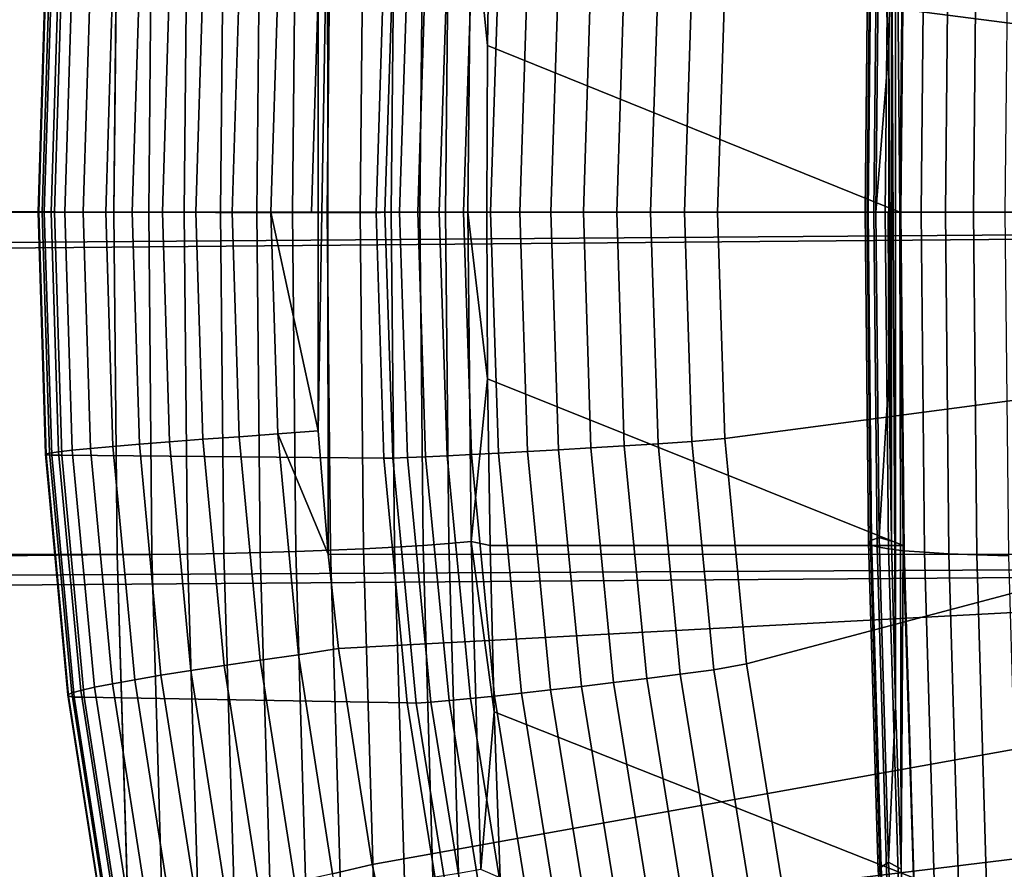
# Model space of a CAD drawing. Header units: metres. Extents: x -248 to 28, y -28 to 28.
# Tile 137 of 256: x -112.38 to -109.79, y -1.73 to 0.51. Entities that reach past the tile are written whole.
import ezdxf

# ---------------------------------------------------------------- set-up
doc = ezdxf.new("R2010")
doc.units = ezdxf.units.M
doc.layers.add('solid_10_061_053_XXX', color=7, linetype='CONTINUOUS')

msp = doc.modelspace()

# ---------------------------------------------------------------- linework, layer by layer
at = {"layer": 'solid_10_061_053_XXX'}
for points in [[(-110.056129, 0.876866, 101.108398), (-110.061401, 1.728677, 101.093918), (-110.07653, 1.297596, 101.052353), (-110.065018, 0, 101.083984)], [(-110.07653, 1.297596, 101.052353), (-110.087379, 0.865434, 101.022545), (-110.07653, -1.297594, 101.052353)], [(-110.065018, 0, 101.083984), (-110.07653, 1.297596, 101.052353), (-110.07653, -1.297594, 101.052353), (-110.061401, -1.728674, 101.093918)], [(-110.468895, 1.187415, 186.997772), (-110.525894, 0.594657, 187.010071), (-105.96682, 0.007476, 185.8703), (-105.96701, 1.254717, 185.869537)], [(-199.714401, 0.469608, 132.986038), (-199.712616, 0.703122, 132.994797), (-112.124741, 0.901245, 101.126343), (-112.133713, 0, 101.101707)], [(-191.451645, 0.624108, 162.947205), (-191.457855, 0, 162.962845), (-101.53109, 0, 130.232178), (-101.540054, 0.901245, 130.207535)], [(-112.034111, 0.90092, 101.099297), (-112.042145, 0, 101.074448), (-112.133713, 0, 101.101707), (-112.124741, 0.901245, 101.126343)], [(-111.939873, 0.899935, 101.083), (-111.94883, 0, 101.058395), (-112.042145, 0, 101.074448), (-112.034111, 0.90092, 101.099297)], [(-111.844383, 0.898303, 101.078049), (-111.853317, 0, 101.05349), (-111.94883, 0, 101.058395), (-111.939873, 0.899935, 101.083)], [(-111.748985, 0.896049, 101.084511), (-111.757904, 0, 101.060013), (-111.853317, 0, 101.05349), (-111.844383, 0.898303, 101.078049)], [(-111.65506, 0.893205, 101.102295), (-111.663956, 0, 101.077873), (-111.757904, 0, 101.060013), (-111.748985, 0.896049, 101.084511)], [(-111.56395, 0.88981, 101.131157), (-111.5728, 0, 101.106827), (-111.663956, 0, 101.077873), (-111.65506, 0.893205, 101.102295)], [(-111.571426, 0.887448, 182.477417), (-111.570221, -0.899942, 182.477081), (-111.596046, -0.575086, 182.484192)], [(-111.596046, 0.575086, 182.484192), (-111.571426, 0.887448, 182.477417), (-111.596046, -0.575086, 182.484192)], [(-111.476944, 0.885915, 101.170662), (-111.485756, 0, 101.146446), (-111.5728, 0, 101.106827), (-111.56395, 0.88981, 101.131157)], [(-111.571426, 0.887448, 182.477417), (-106.907593, 0.888443, 181.120911), (-106.906532, -0.900957, 181.120667), (-111.570221, -0.899942, 182.477081)], [(-111.395287, 0.881573, 101.220268), (-111.40406, 0, 101.196167), (-111.485756, 0, 101.146446), (-111.476944, 0.885915, 101.170662)], [(-111.32016, 0.876848, 101.279259), (-111.328888, 0, 101.25528), (-111.40406, 0, 101.196167), (-111.395287, 0.881573, 101.220268)], [(-110.09539, 0.886055, 100.361633), (-110.104149, -0.000004, 100.337555), (-110.133934, -0.000003, 100.445786), (-110.125221, 0.880789, 100.469727)], [(-110.053619, 0.890869, 100.257553), (-110.062424, -0.000004, 100.233345), (-110.104149, -0.000004, 100.337555), (-110.09539, 0.886055, 100.361633)], [(-110.000435, 0.89517, 100.158791), (-110.009285, -0.000004, 100.134468), (-110.062424, -0.000004, 100.233345), (-110.053619, 0.890869, 100.257553)], [(-109.936508, 0.898904, 100.066589), (-109.945396, -0.000004, 100.042168), (-110.009285, -0.000004, 100.134468), (-110.000435, 0.89517, 100.158791)], [(-109.862648, 0.902024, 99.982117), (-109.871567, -0.000003, 99.957611), (-109.945396, -0.000004, 100.042168), (-109.936508, 0.898904, 100.066589)], [(-109.779778, 0.90449, 99.906433), (-109.788719, -0.000003, 99.881866), (-109.871567, -0.000003, 99.957611), (-109.862648, 0.902024, 99.982117)], [(-111.252625, 0.871807, 101.346786), (-111.261299, 0, 101.322945), (-111.328888, 0, 101.25528), (-111.32016, 0.876848, 101.279259)], [(-111.193649, 0.866522, 101.421883), (-111.202271, 0, 101.398193), (-111.261299, 0, 101.322945), (-111.252625, 0.871807, 101.346786)], [(-111.202271, 0, 101.398193), (-111.193649, 0.866522, 101.421883), (-111.150467, 0.438843, 101.48597), (-111.152687, 0, 101.479858)], [(-111.193649, 0.866522, 101.421883), (-111.143791, 0.877301, 101.504303), (-111.150467, 0.438843, 101.48597)], [(-111.143791, 0.877301, 101.504303), (-110.056129, 0.876866, 101.108398), (-110.065018, 0, 101.083984), (-111.150467, 0.438843, 101.48597)], [(-110.142746, 0.875137, 100.58046), (-110.151398, -0.000003, 100.556671), (-110.156326, -0.000002, 100.668816), (-110.147728, 0.86917, 100.692444)], [(-110.147728, 0.86917, 100.692444), (-110.156326, -0.000002, 100.668816), (-110.148651, -0.000002, 100.780807), (-110.140114, 0.862963, 100.804268)], [(-110.125221, 0.880789, 100.469727), (-110.133934, -0.000003, 100.445786), (-110.151398, -0.000003, 100.556671), (-110.142746, 0.875137, 100.58046)], [(-110.140114, 0.862963, 100.804268), (-110.148651, -0.000002, 100.780807), (-110.128479, -0.000001, 100.891235), (-110.120003, 0.856595, 100.914528)], [(-110.120003, 0.856595, 100.914528), (-110.128479, -0.000001, 100.891235), (-110.093895, 0.432933, 101.004631)], [(-110.120003, 0.856595, 100.914528), (-110.093895, 0.432933, 101.004631), (-110.087379, 0.865434, 101.022545)], [(-110.087379, 0.865434, 101.022545), (-110.093895, 0.432933, 101.004631), (-110.087379, -0.865432, 101.022545)], [(-110.087379, 0.865434, 101.022545), (-110.087379, -0.865432, 101.022545), (-110.07653, -1.297594, 101.052353)], [(-112.331718, 0.000002, 183.521225), (-112.312019, 0.638313, 183.515747), (-112.313812, 0.6365, 183.402527), (-112.333466, 0.000002, 183.40799)], [(-112.333466, 0.000002, 183.40799), (-112.313812, 0.6365, 183.402527), (-112.302818, 0.633905, 183.289825), (-112.322395, 0.000002, 183.295273)], [(-112.317184, 0.000002, 183.633545), (-112.297455, 0.639321, 183.628052), (-112.312019, 0.638313, 183.515747), (-112.331718, 0.000002, 183.521225)], [(-112.322395, 0.000002, 183.295273), (-112.302818, 0.633905, 183.289825), (-112.279167, 0.630562, 183.179123), (-112.298653, 0.000002, 183.18454)], [(-112.297455, 0.639321, 183.628052), (-112.317184, 0.000002, 183.633545), (-112.290466, 0.000013, 183.742081), (-112.270752, 0.639387, 183.736603)], [(-112.298653, 0.000002, 183.18454), (-112.279167, 0.630562, 183.179123), (-112.243172, 0.626513, 183.071823), (-112.262543, 0.000002, 183.077194)], [(-111.443817, -0.001667, 186.50621), (-111.42347, 0.644364, 186.501694), (-112.270752, 0.639387, 183.736603), (-112.290466, 0.000013, 183.742081)], [(-112.262543, 0.000002, 183.077194), (-112.243172, 0.626513, 183.071823), (-112.195297, 0.621811, 182.969284), (-112.214523, 0.000002, 182.974625)], [(-111.399963, 0.647287, 186.566833), (-111.42347, 0.644364, 186.501694), (-111.443817, -0.001667, 186.50621), (-111.420609, -0.00005, 186.571091)], [(-111.399963, 0.647287, 186.566833), (-111.420609, -0.00005, 186.571091), (-111.381958, -0.00005, 186.651382), (-111.361336, 0.645926, 186.647125)], [(-111.361336, 0.645926, 186.647125), (-111.381958, -0.00005, 186.651382), (-111.334061, -0.00005, 186.726532), (-111.313484, 0.643905, 186.722275)], [(-111.313484, 0.643905, 186.722275), (-111.334061, -0.00005, 186.726532), (-111.277588, -0.000049, 186.795456), (-111.25708, 0.641255, 186.791214)], [(-111.25708, 0.641255, 186.791214), (-111.277588, -0.000049, 186.795456), (-111.213341, -0.000049, 186.857208), (-111.192917, 0.638013, 186.852966)], [(-111.192917, 0.638013, 186.852966), (-111.213341, -0.000049, 186.857208), (-111.14222, -0.000049, 186.910904), (-111.12191, 0.634224, 186.906662)], [(-111.12191, 0.634224, 186.906662), (-111.14222, -0.000049, 186.910904), (-111.065239, -0.000048, 186.95578), (-111.045052, 0.629941, 186.951553)], [(-111.045052, 0.629941, 186.951553), (-111.065239, -0.000048, 186.95578), (-110.983475, -0.000048, 186.991211), (-110.963425, 0.625226, 186.987)], [(-110.963425, 0.625226, 186.987), (-110.983475, -0.000048, 186.991211), (-110.898079, -0.000048, 187.016693), (-110.878189, 0.620145, 187.012497)], [(-112.214523, 0.000002, 182.974625), (-112.195297, 0.621811, 182.969284), (-112.136147, 0.616516, 182.872849), (-112.155212, 0.000002, 182.878143)], [(-112.155212, 0.000002, 182.878143), (-112.136147, 0.616516, 182.872849), (-112.066483, 0.610695, 182.783752), (-112.085373, 0.000002, 182.788986)], [(-112.085373, 0.000002, 182.788986), (-112.066483, 0.610695, 182.783752), (-111.987198, 0.604424, 182.703125), (-112.005905, 0.000002, 182.708298)], [(-112.005905, 0.000002, 182.708298), (-111.987198, 0.604424, 182.703125), (-111.899315, 0.597782, 182.631989), (-111.917816, 0.000002, 182.6371)], [(-111.917816, 0.000002, 182.6371), (-111.899315, 0.597782, 182.631989), (-111.803955, 0.590856, 182.571289), (-111.82225, 0.000002, 182.57634)], [(-110.878189, 0.620145, 187.012497), (-110.898079, -0.000048, 187.016693), (-110.810272, -0.000047, 187.031876), (-110.790543, 0.614769, 187.027679)], [(-110.790543, 0.614769, 187.027679), (-110.810272, -0.000047, 187.031876), (-110.721283, -0.000047, 187.03653), (-110.701736, 0.609174, 187.032349)], [(-110.701736, 0.609174, 187.032349), (-110.721283, -0.000047, 187.03653), (-110.63237, -0.000046, 187.030594), (-110.612999, 0.60344, 187.026443)], [(-110.612999, 0.60344, 187.026443), (-110.63237, -0.000046, 187.030594), (-110.544884, -0.000455, 187.01416), (-110.525894, 0.594657, 187.010071)], [(-111.82225, 0.000002, 182.57634), (-111.803955, 0.590856, 182.571289), (-111.702339, 0.583734, 182.52179), (-111.720421, 0.000002, 182.526764)], [(-111.720421, 0.000002, 182.526764), (-111.702339, 0.583734, 182.52179), (-111.596046, 0.575086, 182.484192), (-111.613831, 0, 182.489075)], [(-111.720421, 0.000002, 182.526764), (-111.613831, 0, 182.489075), (-111.596046, 0.575086, 182.484192), (-111.596046, -0.575086, 182.484192)], [(-110.525894, 0.594657, 187.010071), (-110.544884, -0.000455, 187.01416), (-105.96682, 0.007476, 185.8703)], [(-199.714005, 0.235215, 132.980225), (-199.714401, 0.469608, 132.986038), (-112.133713, 0, 101.101707)], [(-111.150467, 0.438843, 101.48597), (-110.065018, 0, 101.083984), (-111.152687, 0, 101.479858)], [(-110.128479, -0.000001, 100.891235), (-110.0961, 0, 100.998581), (-110.093895, -0.432932, 101.004631), (-110.093895, 0.432933, 101.004631)], [(-110.093895, 0.432933, 101.004631), (-110.093895, -0.432932, 101.004631), (-110.087379, -0.865432, 101.022545)], [(-199.714005, 0.235215, 132.980225), (-112.133713, 0, 101.101707), (-199.711426, 0, 132.977386)], [(-112.313812, -0.636495, 183.402527), (-112.333466, 0.000002, 183.40799), (-112.322395, 0.000002, 183.295273), (-112.302818, -0.6339, 183.289825)], [(-112.312019, -0.638308, 183.515747), (-112.331718, 0.000002, 183.521225), (-112.333466, 0.000002, 183.40799), (-112.313812, -0.636495, 183.402527)], [(-112.297455, -0.639317, 183.628052), (-112.317184, 0.000002, 183.633545), (-112.331718, 0.000002, 183.521225), (-112.312019, -0.638308, 183.515747)], [(-112.302818, -0.6339, 183.289825), (-112.322395, 0.000002, 183.295273), (-112.298653, 0.000002, 183.18454), (-112.279167, -0.630557, 183.179123)], [(-112.317184, 0.000002, 183.633545), (-112.297455, -0.639317, 183.628052), (-112.270752, -0.639361, 183.736603), (-112.290466, 0.000013, 183.742081)], [(-112.279167, -0.630557, 183.179123), (-112.298653, 0.000002, 183.18454), (-112.262543, 0.000002, 183.077194), (-112.243172, -0.626509, 183.071823)], [(-111.423271, -0.647554, 186.501633), (-111.443817, -0.001667, 186.50621), (-112.290466, 0.000013, 183.742081), (-112.270752, -0.639361, 183.736603)], [(-112.243172, -0.626509, 183.071823), (-112.262543, 0.000002, 183.077194), (-112.214523, 0.000002, 182.974625), (-112.195297, -0.621807, 182.969284)], [(-112.195297, -0.621807, 182.969284), (-112.214523, 0.000002, 182.974625), (-112.155212, 0.000002, 182.878143), (-112.136147, -0.616511, 182.872849)], [(-112.136147, -0.616511, 182.872849), (-112.155212, 0.000002, 182.878143), (-112.085373, 0.000002, 182.788986), (-112.066483, -0.610691, 182.783752)], [(-112.066483, -0.610691, 182.783752), (-112.085373, 0.000002, 182.788986), (-112.005905, 0.000002, 182.708298), (-111.987198, -0.60442, 182.703125)], [(-112.034111, -0.90092, 101.099297), (-112.042145, 0, 101.074448), (-111.94883, 0, 101.058395), (-111.939873, -0.899935, 101.083)], [(-111.987198, -0.60442, 182.703125), (-112.005905, 0.000002, 182.708298), (-111.917816, 0.000002, 182.6371), (-111.899315, -0.597778, 182.631989)], [(-111.939873, -0.899935, 101.083), (-111.94883, 0, 101.058395), (-111.853317, 0, 101.05349), (-111.844383, -0.898303, 101.078049)], [(-111.899315, -0.597778, 182.631989), (-111.917816, 0.000002, 182.6371), (-111.82225, 0.000002, 182.57634), (-111.803955, -0.590852, 182.571289)], [(-111.844383, -0.898303, 101.078049), (-111.853317, 0, 101.05349), (-111.757904, 0, 101.060013), (-111.748985, -0.896049, 101.084511)], [(-111.803955, -0.590852, 182.571289), (-111.82225, 0.000002, 182.57634), (-111.720421, 0.000002, 182.526764), (-111.702339, -0.58373, 182.52179)], [(-111.748985, -0.896049, 101.084511), (-111.757904, 0, 101.060013), (-111.663956, 0, 101.077873), (-111.65506, -0.893205, 101.102295)], [(-111.702339, -0.58373, 182.52179), (-111.720421, 0.000002, 182.526764), (-111.596046, -0.575086, 182.484192)], [(-111.65506, -0.893205, 101.102295), (-111.663956, 0, 101.077873), (-111.5728, 0, 101.106827), (-111.56395, -0.88981, 101.131157)], [(-111.56395, -0.88981, 101.131157), (-111.5728, 0, 101.106827), (-111.485756, 0, 101.146446), (-111.476944, -0.885915, 101.170662)], [(-111.476944, -0.885915, 101.170662), (-111.485756, 0, 101.146446), (-111.40406, 0, 101.196167), (-111.395287, -0.881573, 101.220268)], [(-111.395287, -0.881573, 101.220268), (-111.40406, 0, 101.196167), (-111.328888, 0, 101.25528), (-111.32016, -0.876848, 101.279259)], [(-111.32016, -0.876848, 101.279259), (-111.328888, 0, 101.25528), (-111.261299, 0, 101.322945), (-111.252625, -0.871807, 101.346786)], [(-111.252625, -0.871807, 101.346786), (-111.261299, 0, 101.322945), (-111.202271, 0, 101.398193), (-111.193649, -0.866522, 101.421883)], [(-111.202271, 0, 101.398193), (-111.152687, 0, 101.479858), (-111.150467, -0.438843, 101.48597)], [(-111.193649, -0.866522, 101.421883), (-111.202271, 0, 101.398193), (-111.150467, -0.438843, 101.48597)], [(-111.150467, -0.438843, 101.48597), (-111.152687, 0, 101.479858), (-110.065018, 0, 101.083984), (-110.056129, -0.876866, 101.108398)], [(-110.544884, -0.000455, 187.01416), (-110.525841, -0.595559, 187.010056), (-105.96682, 0.007476, 185.8703)], [(-110.525841, -0.595559, 187.010056), (-110.468781, -1.188284, 186.997757), (-105.96682, 0.007476, 185.8703)], [(-110.37394, -1.776561, 186.977127), (-105.96701, -1.239765, 185.869553), (-105.96682, 0.007476, 185.8703), (-110.468781, -1.188284, 186.997757)], [(-110.056129, -0.876866, 101.108398), (-110.065018, 0, 101.083984), (-110.061401, -1.728674, 101.093918)], [(-199.685333, -0.835057, 132.991837), (-199.711426, 0, 132.977386), (-112.133713, 0, 101.101707), (-112.124741, -0.901245, 101.126343)], [(-191.457855, 0, 162.962845), (-191.452148, -0.654321, 162.94606), (-101.53109, 0, 130.232178)], [(-191.452148, -0.654321, 162.94606), (-191.449875, -0.782114, 162.938919), (-101.53109, 0, 130.232178)], [(-191.436615, -1.344635, 162.892929), (-101.540054, -0.901245, 130.207535), (-101.53109, 0, 130.232178), (-191.449875, -0.782114, 162.938919)], [(-112.042145, 0, 101.074448), (-112.034111, -0.90092, 101.099297), (-112.124741, -0.901245, 101.126343), (-112.133713, 0, 101.101707)], [(-111.399963, -0.647386, 186.566818), (-111.420609, -0.00005, 186.571091), (-111.443817, -0.001667, 186.50621), (-111.423271, -0.647554, 186.501633)], [(-111.420609, -0.00005, 186.571091), (-111.399963, -0.647386, 186.566818), (-111.361336, -0.646024, 186.647125), (-111.381958, -0.00005, 186.651382)], [(-111.381958, -0.00005, 186.651382), (-111.361336, -0.646024, 186.647125), (-111.313484, -0.644004, 186.72226), (-111.334061, -0.00005, 186.726532)], [(-111.334061, -0.00005, 186.726532), (-111.313484, -0.644004, 186.72226), (-111.25708, -0.641353, 186.791199), (-111.277588, -0.000049, 186.795456)], [(-111.277588, -0.000049, 186.795456), (-111.25708, -0.641353, 186.791199), (-111.192924, -0.63811, 186.852966), (-111.213341, -0.000049, 186.857208)], [(-111.213341, -0.000049, 186.857208), (-111.192924, -0.63811, 186.852966), (-111.12191, -0.63432, 186.906662), (-111.14222, -0.000049, 186.910904)], [(-111.14222, -0.000049, 186.910904), (-111.12191, -0.63432, 186.906662), (-111.045052, -0.630037, 186.951553), (-111.065239, -0.000048, 186.95578)], [(-111.065239, -0.000048, 186.95578), (-111.045052, -0.630037, 186.951553), (-110.963425, -0.625321, 186.987), (-110.983475, -0.000048, 186.991211)], [(-110.983475, -0.000048, 186.991211), (-110.963425, -0.625321, 186.987), (-110.878189, -0.620239, 187.012497), (-110.898079, -0.000048, 187.016693)], [(-110.898079, -0.000048, 187.016693), (-110.878189, -0.620239, 187.012497), (-110.790543, -0.614863, 187.027679), (-110.810272, -0.000047, 187.031876)], [(-110.810272, -0.000047, 187.031876), (-110.790543, -0.614863, 187.027679), (-110.701736, -0.609267, 187.032349), (-110.721283, -0.000047, 187.03653)], [(-110.721283, -0.000047, 187.03653), (-110.701736, -0.609267, 187.032349), (-110.612999, -0.603533, 187.026428), (-110.63237, -0.000046, 187.030594)], [(-110.63237, -0.000046, 187.030594), (-110.612999, -0.603533, 187.026428), (-110.525841, -0.595559, 187.010056), (-110.544884, -0.000455, 187.01416)], [(-110.156326, -0.000002, 100.668816), (-110.147728, -0.869174, 100.692444), (-110.140114, -0.862966, 100.804268), (-110.148651, -0.000002, 100.780807)], [(-110.151398, -0.000003, 100.556671), (-110.142746, -0.875142, 100.58046), (-110.147728, -0.869174, 100.692444), (-110.156326, -0.000002, 100.668816)], [(-110.133934, -0.000003, 100.445786), (-110.125221, -0.880795, 100.469727), (-110.142746, -0.875142, 100.58046), (-110.151398, -0.000003, 100.556671)], [(-110.148651, -0.000002, 100.780807), (-110.140114, -0.862966, 100.804268), (-110.120003, -0.856596, 100.914528), (-110.128479, -0.000001, 100.891235)], [(-110.104149, -0.000004, 100.337555), (-110.09539, -0.886062, 100.361633), (-110.125221, -0.880795, 100.469727), (-110.133934, -0.000003, 100.445786)], [(-110.128479, -0.000001, 100.891235), (-110.120003, -0.856596, 100.914528), (-110.093895, -0.432932, 101.004631), (-110.0961, 0, 100.998581)], [(-110.062424, -0.000004, 100.233345), (-110.053612, -0.890877, 100.257553), (-110.09539, -0.886062, 100.361633), (-110.104149, -0.000004, 100.337555)], [(-110.009285, -0.000004, 100.134468), (-110.000435, -0.895178, 100.158791), (-110.053612, -0.890877, 100.257553), (-110.062424, -0.000004, 100.233345)], [(-109.945396, -0.000004, 100.042168), (-109.936508, -0.898911, 100.066589), (-110.000435, -0.895178, 100.158791), (-110.009285, -0.000004, 100.134468)], [(-109.871567, -0.000003, 99.957611), (-109.862648, -0.90203, 99.982117), (-109.936508, -0.898911, 100.066589), (-109.945396, -0.000004, 100.042168)], [(-109.788719, -0.000003, 99.881866), (-109.779778, -0.904496, 99.906433), (-109.862648, -0.90203, 99.982117), (-109.871567, -0.000003, 99.957611)], [(-111.193649, -0.866522, 101.421883), (-111.150467, -0.438843, 101.48597), (-111.143791, -0.877301, 101.504303)], [(-111.143791, -0.877301, 101.504303), (-111.150467, -0.438843, 101.48597), (-110.056129, -0.876866, 101.108398)], [(-110.120003, -0.856596, 100.914528), (-110.087379, -0.865432, 101.022545), (-110.093895, -0.432932, 101.004631)], [(-111.843864, -1.193133, 182.616699), (-111.899315, -0.597778, 182.631989), (-111.803955, -0.590852, 182.571289), (-111.749138, -1.179311, 182.556198)], [(-111.749138, -1.179311, 182.556198), (-111.803955, -0.590852, 182.571289), (-111.702339, -0.58373, 182.52179), (-111.64817, -1.165096, 182.506882)], [(-111.702339, -0.58373, 182.52179), (-111.596046, -0.575086, 182.484192), (-111.570221, -0.899942, 182.477081)], [(-111.64817, -1.165096, 182.506882), (-111.702339, -0.58373, 182.52179), (-111.570221, -0.899942, 182.477081), (-111.542755, -1.147979, 182.469543)], [(-110.554916, -1.204479, 187.013962), (-110.468781, -1.188284, 186.997757), (-110.525841, -0.595559, 187.010056), (-110.612999, -0.603533, 187.026428)], [(-112.18515, -1.250461, 183.05574), (-112.243172, -0.626509, 183.071823), (-112.195297, -0.621807, 182.969284), (-112.137688, -1.24108, 182.953339)], [(-112.137688, -1.24108, 182.953339), (-112.195297, -0.621807, 182.969284), (-112.136147, -0.616511, 182.872849), (-112.079002, -1.230515, 182.85704)], [(-112.079002, -1.230515, 182.85704), (-112.136147, -0.616511, 182.872849), (-112.066483, -0.610691, 182.783752), (-112.009865, -1.218901, 182.768097)], [(-112.009865, -1.218901, 182.768097), (-112.066483, -0.610691, 182.783752), (-111.987198, -0.60442, 182.703125), (-111.931145, -1.206387, 182.687637)], [(-111.931145, -1.206387, 182.687637), (-111.987198, -0.60442, 182.703125), (-111.899315, -0.597778, 182.631989), (-111.843864, -1.193133, 182.616699)], [(-110.963425, -0.625321, 186.987), (-110.90329, -1.247947, 186.974335), (-110.81852, -1.23781, 186.999878), (-110.878189, -0.620239, 187.012497)], [(-110.878189, -0.620239, 187.012497), (-110.81852, -1.23781, 186.999878), (-110.731377, -1.227084, 187.015106), (-110.790543, -0.614863, 187.027679)], [(-110.790543, -0.614863, 187.027679), (-110.731377, -1.227084, 187.015106), (-110.643097, -1.215921, 187.019836), (-110.701736, -0.609267, 187.032349)], [(-110.701736, -0.609267, 187.032349), (-110.643097, -1.215921, 187.019836), (-110.554916, -1.204479, 187.013962), (-110.612999, -0.603533, 187.026428)], [(-112.254921, -1.27038, 183.386169), (-112.313812, -0.636495, 183.402527), (-112.302818, -0.6339, 183.289825), (-112.244148, -1.265205, 183.273544)], [(-112.252983, -1.273994, 183.499344), (-112.312019, -0.638308, 183.515747), (-112.313812, -0.636495, 183.402527), (-112.254921, -1.27038, 183.386169)], [(-112.23835, -1.276001, 183.611633), (-112.297455, -0.639317, 183.628052), (-112.312019, -0.638308, 183.515747), (-112.252983, -1.273994, 183.499344)], [(-112.244148, -1.265205, 183.273544), (-112.302818, -0.6339, 183.289825), (-112.279167, -0.630557, 183.179123), (-112.220787, -1.258537, 183.162933)], [(-112.23835, -1.276001, 183.611633), (-112.21167, -1.276108, 183.7202), (-112.270752, -0.639361, 183.736603), (-112.297455, -0.639317, 183.628052)], [(-112.220787, -1.258537, 183.162933), (-112.279167, -0.630557, 183.179123), (-112.243172, -0.626509, 183.071823), (-112.18515, -1.250461, 183.05574)], [(-111.361893, -1.290868, 186.488007), (-111.423271, -0.647554, 186.501633), (-112.270752, -0.639361, 183.736603), (-112.21167, -1.276108, 183.7202)], [(-111.338036, -1.291939, 186.554031), (-111.399963, -0.647386, 186.566818), (-111.423271, -0.647554, 186.501633), (-111.361893, -1.290868, 186.488007)], [(-111.399963, -0.647386, 186.566818), (-111.338036, -1.291939, 186.554031), (-111.299484, -1.289227, 186.634323), (-111.361336, -0.646024, 186.647125)], [(-111.361336, -0.646024, 186.647125), (-111.299484, -1.289227, 186.634323), (-111.25177, -1.285202, 186.709473), (-111.313484, -0.644004, 186.72226)], [(-111.313484, -0.644004, 186.72226), (-111.25177, -1.285202, 186.709473), (-111.195564, -1.279918, 186.778427), (-111.25708, -0.641353, 186.791199)], [(-111.25708, -0.641353, 186.791199), (-111.195564, -1.279918, 186.778427), (-111.131668, -1.273453, 186.84021), (-111.192924, -0.63811, 186.852966)], [(-111.192924, -0.63811, 186.852966), (-111.131668, -1.273453, 186.84021), (-111.060982, -1.265895, 186.893936), (-111.12191, -0.63432, 186.906662)], [(-111.12191, -0.63432, 186.906662), (-111.060982, -1.265895, 186.893936), (-110.984489, -1.257353, 186.938858), (-111.045052, -0.630037, 186.951553)], [(-111.045052, -0.630037, 186.951553), (-110.984489, -1.257353, 186.938858), (-110.90329, -1.247947, 186.974335), (-110.963425, -0.625321, 186.987)], [(-199.684601, -0.850554, 132.992477), (-199.685333, -0.835057, 132.991837), (-112.124741, -0.901245, 101.126343)], [(-199.633957, -1.678097, 133.046143), (-199.684601, -0.850554, 132.992477), (-112.124741, -0.901245, 101.126343)], [(-111.369003, -1.760164, 101.292503), (-111.395287, -0.881573, 101.220268), (-111.32016, -0.876848, 101.279259), (-111.294006, -1.750729, 101.351097)], [(-111.294006, -1.750729, 101.351097), (-111.32016, -0.876848, 101.279259), (-111.252625, -0.871807, 101.346786), (-111.226624, -1.740664, 101.418213)], [(-111.226624, -1.740664, 101.418213), (-111.252625, -0.871807, 101.346786), (-111.193649, -0.866522, 101.421883), (-111.167809, -1.730112, 101.492882)], [(-111.193649, -0.866522, 101.421883), (-111.143791, -0.877301, 101.504303), (-111.132683, -1.314989, 101.534836)], [(-111.167809, -1.730112, 101.492882), (-111.193649, -0.866522, 101.421883), (-111.132683, -1.314989, 101.534836)], [(-111.132683, -1.314989, 101.534836), (-111.143791, -0.877301, 101.504303), (-110.056129, -0.876866, 101.108398), (-110.029457, -1.751716, 101.181686)], [(-110.147728, -0.869174, 100.692444), (-110.122101, -1.735995, 100.76284), (-110.114677, -1.723652, 100.874168), (-110.140114, -0.862966, 100.804268)], [(-110.142746, -0.875142, 100.58046), (-110.116943, -1.747861, 100.651337), (-110.122101, -1.735995, 100.76284), (-110.147728, -0.869174, 100.692444)], [(-110.125221, -0.880795, 100.469727), (-110.099258, -1.759101, 100.541054), (-110.116943, -1.747861, 100.651337), (-110.142746, -0.875142, 100.58046)], [(-110.140114, -0.862966, 100.804268), (-110.114677, -1.723652, 100.874168), (-110.094749, -1.710988, 100.983917), (-110.120003, -0.856596, 100.914528)], [(-110.09539, -0.886062, 100.361633), (-110.069275, -1.769574, 100.433388), (-110.099258, -1.759101, 100.541054), (-110.125221, -0.880795, 100.469727)], [(-110.120003, -0.856596, 100.914528), (-110.094749, -1.710988, 100.983917), (-110.07653, -1.297594, 101.052353), (-110.087379, -0.865432, 101.022545)], [(-110.029457, -1.751716, 101.181686), (-110.056129, -0.876866, 101.108398), (-110.061401, -1.728674, 101.093918), (-110.042, -2.158516, 101.147217)], [(-199.632385, -1.698974, 133.048004), (-199.633957, -1.678097, 133.046143), (-112.124741, -0.901245, 101.126343), (-112.09787, -1.79944, 101.200188)], [(-191.436615, -1.344635, 162.892929), (-191.430344, -1.561936, 162.868866), (-101.540054, -0.901245, 130.207535)], [(-191.414474, -2.064674, 162.800064), (-101.566933, -1.79944, 130.133698), (-101.540054, -0.901245, 130.207535), (-191.430344, -1.561936, 162.868866)], [(-112.034111, -0.90092, 101.099297), (-112.00724, -1.798791, 101.173111), (-112.09787, -1.79944, 101.200188), (-112.124741, -0.901245, 101.126343)], [(-112.00724, -1.798791, 101.173111), (-112.034111, -0.90092, 101.099297), (-111.939873, -0.899935, 101.083), (-111.91304, -1.796824, 101.156738)], [(-111.91304, -1.796824, 101.156738), (-111.939873, -0.899935, 101.083), (-111.844383, -0.898303, 101.078049), (-111.817589, -1.793567, 101.151649)], [(-111.817589, -1.793567, 101.151649), (-111.844383, -0.898303, 101.078049), (-111.748985, -0.896049, 101.084511), (-111.722267, -1.789067, 101.157928)], [(-111.722267, -1.789067, 101.157928), (-111.748985, -0.896049, 101.084511), (-111.65506, -0.893205, 101.102295), (-111.628426, -1.783387, 101.175484)], [(-111.628426, -1.783387, 101.175484), (-111.65506, -0.893205, 101.102295), (-111.56395, -0.88981, 101.131157), (-111.537415, -1.77661, 101.204056)], [(-111.542755, -1.147979, 182.469543), (-111.570221, -0.899942, 182.477081), (-106.906532, -0.900957, 181.120667)], [(-111.537415, -1.77661, 101.204056), (-111.56395, -0.88981, 101.131157), (-111.476944, -0.885915, 101.170662), (-111.450523, -1.768832, 101.243256)], [(-111.454124, -1.716454, 182.445267), (-111.542755, -1.147979, 182.469543), (-106.906532, -0.900957, 181.120667)], [(-111.450523, -1.768832, 101.243256), (-111.476944, -0.885915, 101.170662), (-111.395287, -0.881573, 101.220268), (-111.369003, -1.760164, 101.292503)], [(-111.454124, -1.716454, 182.445267), (-106.906532, -0.900957, 181.120667), (-111.330429, -2.27833, 182.411514)], [(-106.906532, -0.900957, 181.120667), (-111.216888, -2.687473, 182.380676), (-111.330429, -2.27833, 182.411514)], [(-106.906532, -0.900957, 181.120667), (-106.586708, -2.690448, 181.043686), (-111.172066, -2.831441, 182.368546), (-111.216888, -2.687473, 182.380676)], [(-110.053612, -0.890877, 100.257553), (-110.027359, -1.779146, 100.329689), (-110.069275, -1.769574, 100.433388), (-110.09539, -0.886062, 100.361633)], [(-110.000435, -0.895178, 100.158791), (-109.974052, -1.787699, 100.231277), (-110.027359, -1.779146, 100.329689), (-110.053612, -0.890877, 100.257553)], [(-109.936508, -0.898911, 100.066589), (-109.910019, -1.795123, 100.139374), (-109.974052, -1.787699, 100.231277), (-110.000435, -0.895178, 100.158791)], [(-109.862648, -0.90203, 99.982117), (-109.83606, -1.801325, 100.055153), (-109.910019, -1.795123, 100.139374), (-109.936508, -0.898911, 100.066589)], [(-109.779778, -0.904496, 99.906433), (-109.753128, -1.806227, 99.979668), (-109.83606, -1.801325, 100.055153), (-109.862648, -0.90203, 99.982117)], [(-111.65799, -1.762984, 182.531158), (-111.749138, -1.179311, 182.556198), (-111.64817, -1.165096, 182.506882), (-111.558105, -1.741737, 182.482178)], [(-111.558105, -1.741737, 182.482178), (-111.64817, -1.165096, 182.506882), (-111.542755, -1.147979, 182.469543), (-111.454124, -1.716454, 182.445267)], [(-111.751671, -1.783643, 182.591339), (-111.843864, -1.193133, 182.616699), (-111.749138, -1.179311, 182.556198), (-111.65799, -1.762984, 182.531158)], [(-110.458466, -1.800365, 186.993103), (-110.37394, -1.776561, 186.977127), (-110.468781, -1.188284, 186.997757), (-110.554916, -1.204479, 187.013962)], [(-111.915733, -1.822151, 182.742142), (-112.009865, -1.218901, 182.768097), (-111.931145, -1.206387, 182.687637), (-111.837952, -1.80345, 182.661972)], [(-111.837952, -1.80345, 182.661972), (-111.931145, -1.206387, 182.687637), (-111.843864, -1.193133, 182.616699), (-111.751671, -1.783643, 182.591339)], [(-110.731377, -1.227084, 187.015106), (-110.633133, -1.834137, 186.994064), (-110.545731, -1.81746, 186.998871), (-110.643097, -1.215921, 187.019836)], [(-110.643097, -1.215921, 187.019836), (-110.545731, -1.81746, 186.998871), (-110.458466, -1.800365, 186.993103), (-110.554916, -1.204479, 187.013962)], [(-112.088676, -1.869305, 183.029068), (-112.18515, -1.250461, 183.05574), (-112.137688, -1.24108, 182.953339), (-112.041908, -1.855291, 182.92688)], [(-112.041908, -1.855291, 182.92688), (-112.137688, -1.24108, 182.953339), (-112.079002, -1.230515, 182.85704), (-111.984009, -1.839505, 182.830826)], [(-111.984009, -1.839505, 182.830826), (-112.079002, -1.230515, 182.85704), (-112.009865, -1.218901, 182.768097), (-111.915733, -1.822151, 182.742142)], [(-110.90329, -1.247947, 186.974335), (-110.803444, -1.8653, 186.953125), (-110.719444, -1.850158, 186.978745), (-110.81852, -1.23781, 186.999878)], [(-110.81852, -1.23781, 186.999878), (-110.719444, -1.850158, 186.978745), (-110.633133, -1.834137, 186.994064), (-110.731377, -1.227084, 187.015106)], [(-110.241592, -2.358583, 186.948013), (-105.967331, -2.057475, 185.86824), (-105.96701, -1.239765, 185.869553), (-110.37394, -1.776561, 186.977127)], [(-112.157028, -1.899048, 183.359055), (-112.254921, -1.27038, 183.386169), (-112.244148, -1.265205, 183.273544), (-112.146614, -1.891325, 183.246552)], [(-112.146614, -1.891325, 183.246552), (-112.244148, -1.265205, 183.273544), (-112.220787, -1.258537, 183.162933), (-112.123734, -1.881368, 183.136078)], [(-112.123734, -1.881368, 183.136078), (-112.220787, -1.258537, 183.162933), (-112.18515, -1.250461, 183.05574), (-112.088676, -1.869305, 183.029068)], [(-111.131668, -1.273453, 186.84021), (-111.029961, -1.903382, 186.818832), (-110.959808, -1.892101, 186.872604), (-111.060982, -1.265895, 186.893936)], [(-111.060982, -1.265895, 186.893936), (-110.959808, -1.892101, 186.872604), (-110.883942, -1.879346, 186.917587), (-110.984489, -1.257353, 186.938858)], [(-110.984489, -1.257353, 186.938858), (-110.883942, -1.879346, 186.917587), (-110.803444, -1.8653, 186.953125), (-110.90329, -1.247947, 186.974335)], [(-112.154846, -1.904439, 183.472168), (-112.252983, -1.273994, 183.499344), (-112.254921, -1.27038, 183.386169), (-112.157028, -1.899048, 183.359055)], [(-112.140091, -1.907428, 183.584412), (-112.23835, -1.276001, 183.611633), (-112.252983, -1.273994, 183.499344), (-112.154846, -1.904439, 183.472168)], [(-112.140091, -1.907428, 183.584412), (-112.113457, -1.907614, 183.692978), (-112.21167, -1.276108, 183.7202), (-112.23835, -1.276001, 183.611633)], [(-111.259933, -1.929094, 186.46521), (-111.361893, -1.290868, 186.488007), (-112.21167, -1.276108, 183.7202), (-112.113457, -1.907614, 183.692978)], [(-111.235214, -1.930952, 186.532593), (-111.338036, -1.291939, 186.554031), (-111.361893, -1.290868, 186.488007), (-111.259933, -1.929094, 186.46521)], [(-111.338036, -1.291939, 186.554031), (-111.235214, -1.930952, 186.532593), (-111.196777, -1.926915, 186.612885), (-111.299484, -1.289227, 186.634323)], [(-111.299484, -1.289227, 186.634323), (-111.196777, -1.926915, 186.612885), (-111.149292, -1.920913, 186.688049), (-111.25177, -1.285202, 186.709473)], [(-111.25177, -1.285202, 186.709473), (-111.149292, -1.920913, 186.688049), (-111.093422, -1.913032, 186.757019), (-111.195564, -1.279918, 186.778427)], [(-111.195564, -1.279918, 186.778427), (-111.093422, -1.913032, 186.757019), (-111.029961, -1.903382, 186.818832), (-111.131668, -1.273453, 186.84021)], [(-111.167809, -1.730112, 101.492882), (-111.132683, -1.314989, 101.534836), (-111.117142, -1.751521, 101.577538)], [(-111.117142, -1.751521, 101.577538), (-111.132683, -1.314989, 101.534836), (-110.029457, -1.751716, 101.181686)], [(-110.094749, -1.710988, 100.983917), (-110.061401, -1.728674, 101.093918), (-110.07653, -1.297594, 101.052353)], [(-199.560486, -2.523501, 133.142517), (-199.632385, -1.698974, 133.048004), (-112.09787, -1.79944, 101.200188)], [(-111.432457, -2.311302, 182.447845), (-111.558105, -1.741737, 182.482178), (-111.454124, -1.716454, 182.445267), (-111.330429, -2.27833, 182.411514)], [(-110.122101, -1.735995, 100.76284), (-110.079666, -2.597307, 100.879448), (-110.072533, -2.578892, 100.989952), (-110.114677, -1.723652, 100.874168)], [(-110.114677, -1.723652, 100.874168), (-110.072533, -2.578892, 100.989952), (-110.05291, -2.559999, 101.098854), (-110.094749, -1.710988, 100.983917)], [(-110.094749, -1.710988, 100.983917), (-110.05291, -2.559999, 101.098854), (-110.042, -2.158516, 101.147217), (-110.061401, -1.728674, 101.093918)]]:
    msp.add_3dface(points, dxfattribs=at)

doc.saveas('drawing.dxf')
